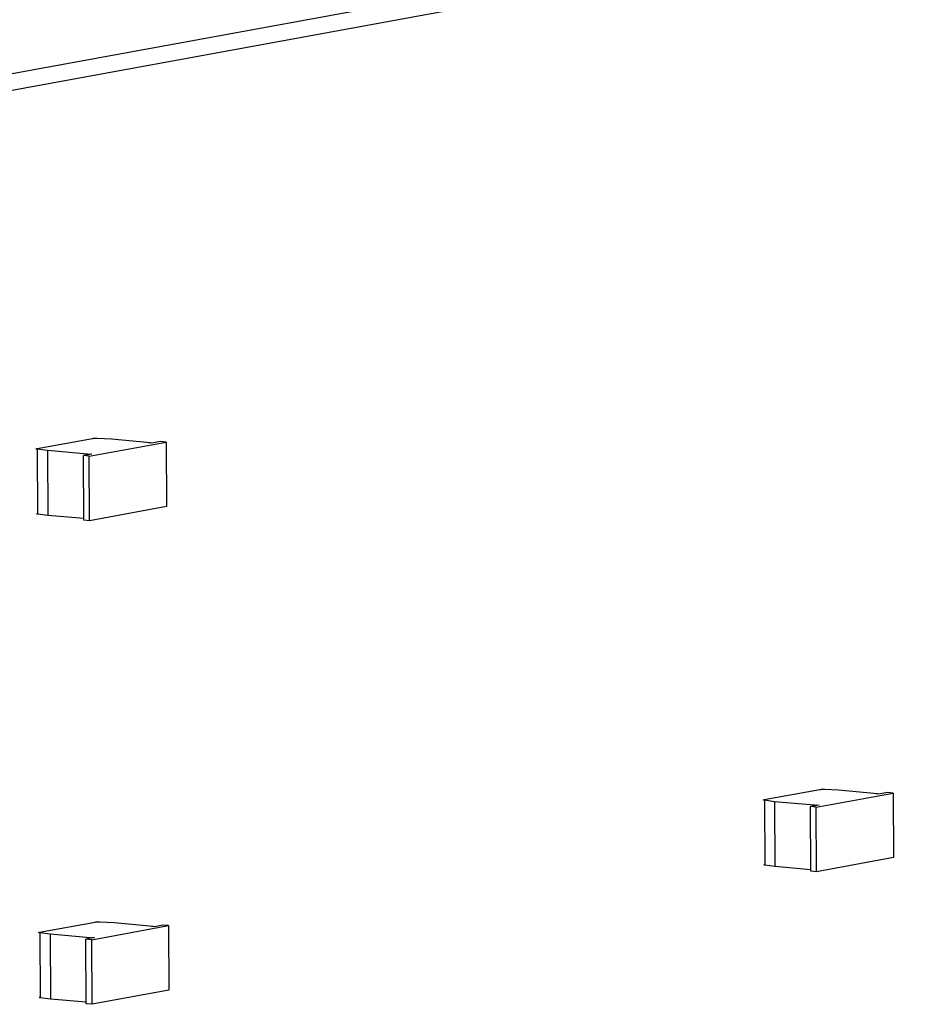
# Model space of a CAD drawing. Header units: millimetres. Extents: x 818 to 1412, y 141 to 561.
# Tile 71 of 86: x 1337 to 1353, y 275 to 292. Entities that reach past the tile are written whole.
import ezdxf

# ---------------------------------------------------------------- set-up
doc = ezdxf.new("R2010")
doc.units = ezdxf.units.MM
doc.header["$LTSCALE"] = 61.468
for name, color, linetype in [('00_27_1_DXF_CONTINUOUS_LINE', 7, 'CONTINUOUS'), ('00_63_DXF_CONTINUOUS_LINE', 7, 'CONTINUOUS'), ('TD-60-6_4_DXF_CONTINUOUS_LINE', 7, 'CONTINUOUS')]:
    doc.layers.add(name, color=color, linetype=linetype)

msp = doc.modelspace()

# ---------------------------------------------------------------- linework, layer by layer
at = {"layer": '00_27_1_DXF_CONTINUOUS_LINE', "color": 7, "linetype": 'Continuous'}
msp.add_line((1378.7875, 299.1374), (1333.0546, 290.7732), dxfattribs=at)
at = {"layer": '00_63_DXF_CONTINUOUS_LINE', "color": 9, "linetype": 'Continuous'}
msp.add_line((1379.0536, 298.8883), (1332.7622, 290.422), dxfattribs=at)
at = {"layer": 'TD-60-6_4_DXF_CONTINUOUS_LINE', "color": 7, "linetype": 'Continuous'}
for p, q in [((1336.905, 284.6704), (1337.9021, 284.8528)), ((1337.8395, 284.5356), (1339.2206, 284.7882)), ((1337.9933, 284.8564), (1338.2413, 284.8435)), ((1338.2413, 284.8435), (1338.9418, 284.779)), ((1338.9134, 284.7738), (1338.9418, 284.779)), ((1338.9648, 284.7693), (1338.9134, 284.7738)), ((1338.9418, 284.779), (1338.9418, 284.7713)), ((1339.1179, 284.7973), (1338.9648, 284.7693)), ((1339.2206, 284.7882), (1339.1179, 284.7973)), ((1339.2206, 284.7882), (1339.2268, 283.6296)), ((1337.0916, 284.6332), (1336.91, 284.6583)), ((1337.8101, 284.572), (1337.0916, 284.6332)), ((1337.0916, 284.6332), (1337.0978, 283.4746)), ((1337.8898, 284.5727), (1337.7368, 284.5447)), ((1337.8395, 284.5356), (1337.7368, 284.5447)), ((1337.743, 283.3861), (1337.7368, 284.5447)), ((1337.8101, 284.572), (1337.8384, 284.5772)), ((1337.8102, 284.5581), (1337.8101, 284.572)), ((1337.8384, 284.5772), (1337.8898, 284.5727)), ((1337.8385, 284.5633), (1337.8384, 284.5772)), ((1337.8457, 283.377), (1337.8395, 284.5356)), ((1339.2268, 283.6296), (1337.8457, 283.377)), ((1336.9162, 283.4997), (1337.0978, 283.4746)), ((1337.0978, 283.4746), (1337.7428, 283.4197)), ((1337.8457, 283.377), (1337.743, 283.3861)), ((1349.9572, 278.3724), (1350.9543, 278.5547)), ((1350.8917, 278.2375), (1352.2728, 278.4901)), ((1351.0455, 278.5584), (1351.2935, 278.5454)), ((1351.2935, 278.5454), (1351.994, 278.481)), ((1351.9656, 278.4758), (1351.994, 278.481)), ((1352.017, 278.4712), (1351.9656, 278.4758)), ((1351.994, 278.481), (1351.994, 278.4733)), ((1352.17, 278.4992), (1352.017, 278.4712)), ((1352.2728, 278.4901), (1352.17, 278.4992)), ((1352.2728, 278.4901), (1352.279, 277.3315)), ((1350.1438, 278.3351), (1349.9622, 278.3602)), ((1350.8623, 278.274), (1350.1438, 278.3351)), ((1350.1438, 278.3351), (1350.15, 277.1765)), ((1350.942, 278.2746), (1350.7889, 278.2466)), ((1350.8917, 278.2375), (1350.7889, 278.2466)), ((1350.7952, 277.088), (1350.7889, 278.2466)), ((1350.8623, 278.274), (1350.8906, 278.2792)), ((1350.8624, 278.2601), (1350.8623, 278.274)), ((1350.8906, 278.2792), (1350.942, 278.2746)), ((1350.8907, 278.2652), (1350.8906, 278.2792)), ((1350.8979, 277.0789), (1350.8917, 278.2375)), ((1349.9684, 277.2016), (1350.15, 277.1765)), ((1350.15, 277.1765), (1350.795, 277.1216)), ((1352.279, 277.3315), (1350.8979, 277.0789)), ((1350.8979, 277.0789), (1350.7952, 277.088)), ((1336.9515, 275.9937), (1337.9486, 276.1761)), ((1337.886, 275.8589), (1339.2671, 276.1115)), ((1338.0398, 276.1797), (1338.2878, 276.1668)), ((1338.2878, 276.1668), (1338.9883, 276.1023)), ((1339.1644, 276.1206), (1339.0113, 276.0926)), ((1339.2671, 276.1115), (1339.1644, 276.1206)), ((1339.2671, 276.1115), (1339.2733, 274.9529)), ((1337.1381, 275.9565), (1336.9565, 275.9816)), ((1337.8566, 275.8954), (1337.1381, 275.9565)), ((1337.1381, 275.9565), (1337.1443, 274.7979)), ((1338.96, 276.0971), (1338.9883, 276.1023)), ((1339.0113, 276.0926), (1338.96, 276.0971)), ((1338.9883, 276.1023), (1338.9883, 276.0946)), ((1337.9363, 275.896), (1337.7833, 275.868)), ((1337.886, 275.8589), (1337.7833, 275.868)), ((1337.7895, 274.7094), (1337.7833, 275.868)), ((1337.8566, 275.8954), (1337.8849, 275.9005)), ((1337.8567, 275.8814), (1337.8566, 275.8954)), ((1337.8849, 275.9005), (1337.9363, 275.896)), ((1337.885, 275.8866), (1337.8849, 275.9005)), ((1337.8922, 274.7003), (1337.886, 275.8589)), ((1339.2733, 274.9529), (1337.8922, 274.7003)), ((1336.9627, 274.823), (1337.1443, 274.7979)), ((1337.1443, 274.7979), (1337.7893, 274.743)), ((1337.8922, 274.7003), (1337.7895, 274.7094))]:
    msp.add_line(p, q, dxfattribs=at)
at = {"layer": 'TD-60-6_4_DXF_CONTINUOUS_LINE', "color": 9, "linetype": 'Continuous'}
for p, q in [((1336.91, 284.6583), (1336.9162, 283.4997)), ((1349.9622, 278.3602), (1349.9684, 277.2016)), ((1336.9565, 275.9816), (1336.9627, 274.823))]:
    msp.add_line(p, q, dxfattribs=at)
at = {"layer": 'TD-60-6_4_DXF_CONTINUOUS_LINE', "color": 7, "linetype": 'Continuous'}
for points, knots in [([(1337.9021, 284.8528), (1337.9081, 284.8539), (1337.9219, 284.8555), (1337.9523, 284.8574), (1337.9766, 284.8573), (1337.9933, 284.8564)], [0, 0, 0, 0, 0.2008348, 0.4537872, 1, 1, 1, 1]), ([(1336.8907, 284.6647), (1336.8907, 284.6652), (1336.8919, 284.6667), (1336.8967, 284.6687), (1336.9014, 284.6698), (1336.905, 284.6704)], [0, 0, 0, 0, 0.1116377, 0.3080229, 1, 1, 1, 1]), ([(1336.91, 284.6583), (1336.9072, 284.6587), (1336.9024, 284.6594), (1336.8969, 284.6607), (1336.8937, 284.6619), (1336.8919, 284.6628), (1336.8907, 284.6639), (1336.8907, 284.6647)], [0, 0, 0, 0, 0.3990892, 0.6997016, 0.8109314, 0.8962752, 1, 1, 1, 1]), ([(1336.8969, 283.506), (1336.8969, 283.5053), (1336.8981, 283.5042), (1336.8999, 283.5033), (1336.9031, 283.5021), (1336.9086, 283.5008), (1336.9134, 283.5001), (1336.9162, 283.4997)], [0, 0, 0, 0, 0.1037248, 0.1890686, 0.3002984, 0.6009108, 1, 1, 1, 1]), ([(1350.9543, 278.5547), (1350.9603, 278.5558), (1350.974, 278.5575), (1351.0044, 278.5593), (1351.0288, 278.5592), (1351.0455, 278.5584)], [0, 0, 0, 0, 0.2008348, 0.4537872, 1, 1, 1, 1]), ([(1349.9429, 278.3666), (1349.9429, 278.3672), (1349.9441, 278.3686), (1349.9489, 278.3707), (1349.9536, 278.3717), (1349.9572, 278.3724)], [0, 0, 0, 0, 0.1116377, 0.3080229, 1, 1, 1, 1]), ([(1349.9622, 278.3602), (1349.9594, 278.3606), (1349.9546, 278.3614), (1349.9491, 278.3627), (1349.9458, 278.3639), (1349.944, 278.3648), (1349.9429, 278.3659), (1349.9429, 278.3666)], [0, 0, 0, 0, 0.3990892, 0.6997016, 0.8109314, 0.8962752, 1, 1, 1, 1]), ([(1349.9491, 277.208), (1349.9491, 277.2073), (1349.9503, 277.2062), (1349.9521, 277.2053), (1349.9553, 277.2041), (1349.9608, 277.2028), (1349.9656, 277.202), (1349.9684, 277.2016)], [0, 0, 0, 0, 0.1037248, 0.1890686, 0.3002984, 0.6009108, 1, 1, 1, 1]), ([(1337.9486, 276.1761), (1337.9546, 276.1772), (1337.9684, 276.1788), (1337.9988, 276.1807), (1338.0232, 276.1806), (1338.0398, 276.1797)], [0, 0, 0, 0, 0.2008348, 0.4537872, 1, 1, 1, 1]), ([(1336.9372, 275.988), (1336.9372, 275.9886), (1336.9384, 275.99), (1336.9432, 275.992), (1336.9479, 275.9931), (1336.9515, 275.9937)], [0, 0, 0, 0, 0.1116377, 0.3080229, 1, 1, 1, 1]), ([(1336.9565, 275.9816), (1336.9537, 275.982), (1336.9489, 275.9828), (1336.9434, 275.984), (1336.9402, 275.9853), (1336.9384, 275.9862), (1336.9372, 275.9872), (1336.9372, 275.988)], [0, 0, 0, 0, 0.3990892, 0.6997016, 0.8109314, 0.8962752, 1, 1, 1, 1]), ([(1336.9434, 274.8293), (1336.9434, 274.8286), (1336.9446, 274.8275), (1336.9464, 274.8266), (1336.9496, 274.8254), (1336.9551, 274.8241), (1336.9599, 274.8234), (1336.9627, 274.823)], [0, 0, 0, 0, 0.1037248, 0.1890686, 0.3002984, 0.6009108, 1, 1, 1, 1])]:
    msp.add_open_spline(points, degree=3, knots=knots, dxfattribs=at)

doc.saveas('drawing.dxf')
